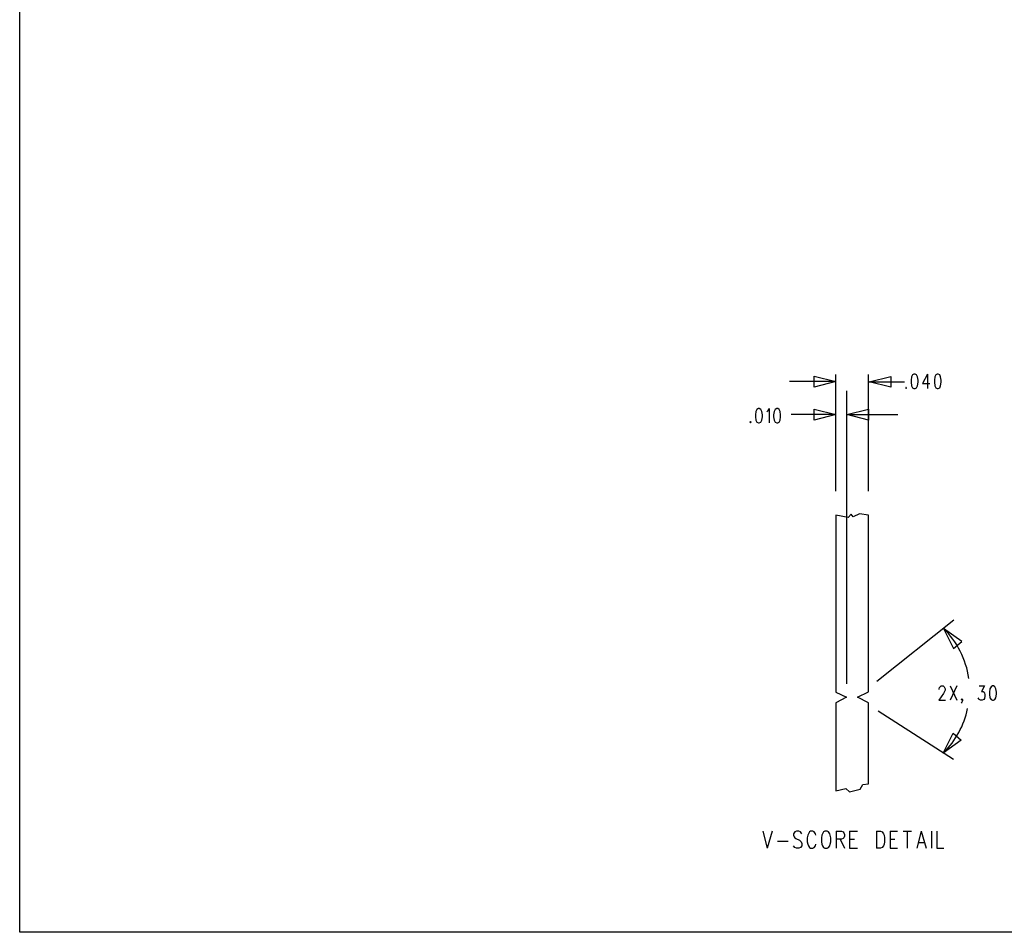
# Model space of a CAD drawing. Extents: x 11.9 to 28.1, y 10.8 to 21.2.
# Tile 1 of 29: x 11.9 to 16.4, y 10.8 to 15. Entities that reach past the tile are written whole.
import ezdxf

# ---------------------------------------------------------------- set-up
doc = ezdxf.new("R2010")
doc.units = 0
doc.header["$MEASUREMENT"] = 0
doc.layers.add('LAYNR1', color=2, linetype='Continuous')

msp = doc.modelspace()

# ---------------------------------------------------------------- linework, layer by layer
at = {"layer": 'LAYNR1', "color": 7}
for points in [[(11.892, 10.799), (11.892, 21.199)], [(15.649, 13.334), (15.549, 13.309), (15.549, 13.359), (15.649, 13.334), (15.436, 13.334)], [(15.649, 12.829), (15.649, 13.366)], [(15.799, 12.829), (15.799, 13.366)], [(15.803, 13.333), (15.903, 13.358), (15.903, 13.308), (15.803, 13.333), (15.965, 13.333)], [(16.071, 13.369), (16.048, 13.325), (16.082, 13.325)], [(16.071, 13.369), (16.071, 13.303)], [(15.7, 11.943), (15.7, 13.291)], [(15.332, 13.197), (15.336, 13.2), (15.343, 13.21), (15.343, 13.144)], [(15.65, 13.182), (15.55, 13.157), (15.55, 13.207), (15.65, 13.182), (15.443, 13.182)], [(15.7, 13.182), (15.8, 13.207), (15.8, 13.157), (15.7, 13.182), (15.935, 13.182)], [(15.838, 11.955), (16.193, 12.237)], [(16.125, 11.917), (16.125, 11.92), (16.127, 11.926), (16.13, 11.929), (16.134, 11.933), (16.143, 11.933), (16.148, 11.929), (16.15, 11.926), (16.152, 11.92), (16.152, 11.914), (16.15, 11.908), (16.145, 11.898), (16.123, 11.867), (16.155, 11.867)], [(16.175, 11.933), (16.207, 11.867)], [(16.207, 11.933), (16.175, 11.867)], [(16.309, 11.933), (16.334, 11.933), (16.32, 11.908), (16.327, 11.908), (16.332, 11.904), (16.334, 11.901), (16.336, 11.892), (16.336, 11.886), (16.334, 11.876), (16.33, 11.87), (16.323, 11.867), (16.316, 11.867), (16.309, 11.87), (16.307, 11.873), (16.305, 11.879)], [(16.232, 11.87), (16.23, 11.867), (16.227, 11.87), (16.23, 11.873), (16.232, 11.87), (16.232, 11.864), (16.23, 11.858), (16.227, 11.854)], [(15.844, 11.818), (16.191, 11.596)], [(15.313, 11.264), (15.334, 11.186)], [(15.356, 11.264), (15.334, 11.186)], [(15.46, 11.261), (15.454, 11.253)], [(15.454, 11.253), (15.454, 11.246)], [(15.454, 11.246), (15.457, 11.238)], [(15.468, 11.264), (15.46, 11.261)], [(15.479, 11.264), (15.468, 11.264)], [(15.487, 11.261), (15.479, 11.264)], [(15.493, 11.253), (15.487, 11.261)], [(15.52, 11.246), (15.517, 11.234)], [(15.523, 11.253), (15.52, 11.246)], [(15.528, 11.261), (15.523, 11.253)], [(15.533, 11.264), (15.528, 11.261)], [(15.544, 11.264), (15.533, 11.264)], [(15.55, 11.261), (15.544, 11.264)], [(15.555, 11.253), (15.55, 11.261)], [(15.558, 11.246), (15.555, 11.253)], [(15.585, 11.246), (15.583, 11.234)], [(15.588, 11.253), (15.585, 11.246)], [(15.593, 11.261), (15.588, 11.253)], [(15.599, 11.264), (15.593, 11.261)], [(15.61, 11.264), (15.599, 11.264)], [(15.615, 11.261), (15.61, 11.264)], [(15.621, 11.253), (15.615, 11.261)], [(15.623, 11.246), (15.621, 11.253)], [(15.626, 11.234), (15.623, 11.246)], [(15.651, 11.264), (15.651, 11.186)], [(15.651, 11.264), (15.675, 11.264)], [(15.675, 11.264), (15.683, 11.261)], [(15.683, 11.261), (15.686, 11.257)], [(15.686, 11.257), (15.689, 11.249)], [(15.689, 11.242), (15.686, 11.234)], [(15.689, 11.249), (15.689, 11.242)], [(15.713, 11.264), (15.713, 11.186)], [(15.713, 11.264), (15.749, 11.264)], [(15.836, 11.264), (15.836, 11.186)], [(15.836, 11.264), (15.855, 11.264)], [(15.855, 11.264), (15.863, 11.261)], [(15.863, 11.261), (15.869, 11.253)], [(15.869, 11.253), (15.872, 11.246)], [(15.872, 11.246), (15.874, 11.234)], [(15.899, 11.264), (15.899, 11.186)], [(15.899, 11.264), (15.934, 11.264)], [(15.959, 11.264), (15.997, 11.264)], [(15.978, 11.264), (15.978, 11.186)], [(16.043, 11.264), (16.022, 11.186)], [(16.043, 11.264), (16.065, 11.186)], [(16.09, 11.264), (16.09, 11.186)], [(16.114, 11.264), (16.114, 11.186)], [(15.381, 11.219), (15.43, 11.219)], [(15.46, 11.189), (15.454, 11.197)], [(15.457, 11.238), (15.46, 11.234)], [(15.46, 11.234), (15.465, 11.231)], [(15.465, 11.231), (15.482, 11.223)], [(15.482, 11.223), (15.487, 11.219)], [(15.487, 11.219), (15.49, 11.216)], [(15.493, 11.197), (15.487, 11.189)], [(15.49, 11.216), (15.493, 11.208)], [(15.493, 11.208), (15.493, 11.197)], [(15.517, 11.234), (15.517, 11.216)], [(15.517, 11.216), (15.52, 11.204)], [(15.52, 11.204), (15.523, 11.197)], [(15.523, 11.197), (15.528, 11.189)], [(15.55, 11.189), (15.555, 11.197)], [(15.555, 11.197), (15.558, 11.204)], [(15.583, 11.234), (15.583, 11.216)], [(15.583, 11.216), (15.585, 11.204)], [(15.585, 11.204), (15.588, 11.197)], [(15.588, 11.197), (15.593, 11.189)], [(15.615, 11.189), (15.621, 11.197)], [(15.621, 11.197), (15.623, 11.204)], [(15.623, 11.204), (15.626, 11.216)], [(15.626, 11.216), (15.626, 11.234)], [(15.675, 11.227), (15.651, 11.227)], [(15.67, 11.227), (15.689, 11.186)], [(15.683, 11.231), (15.675, 11.227)], [(15.686, 11.234), (15.683, 11.231)], [(15.713, 11.227), (15.735, 11.227)], [(15.869, 11.197), (15.863, 11.189)], [(15.872, 11.204), (15.869, 11.197)], [(15.874, 11.216), (15.872, 11.204)], [(15.874, 11.234), (15.874, 11.216)], [(15.899, 11.227), (15.921, 11.227)], [(16.03, 11.212), (16.057, 11.212)], [(15.468, 11.186), (15.46, 11.189)], [(15.479, 11.186), (15.468, 11.186)], [(15.487, 11.189), (15.479, 11.186)], [(15.528, 11.189), (15.533, 11.186)], [(15.533, 11.186), (15.544, 11.186)], [(15.544, 11.186), (15.55, 11.189)], [(15.593, 11.189), (15.599, 11.186)], [(15.599, 11.186), (15.61, 11.186)], [(15.61, 11.186), (15.615, 11.189)], [(15.713, 11.186), (15.749, 11.186)], [(15.855, 11.186), (15.836, 11.186)], [(15.863, 11.189), (15.855, 11.186)], [(15.899, 11.186), (15.934, 11.186)], [(16.114, 11.186), (16.147, 11.186)], [(28.093, 10.799), (11.892, 10.799)]]:
    msp.add_lwpolyline(points, dxfattribs=at)
for points in [[(16.009, 13.369), (16.003, 13.365), (15.998, 13.356), (15.996, 13.34), (15.996, 13.331), (15.998, 13.315), (16.003, 13.306), (16.009, 13.303), (16.014, 13.303), (16.021, 13.306), (16.025, 13.315), (16.028, 13.331), (16.028, 13.34), (16.025, 13.356), (16.021, 13.365), (16.014, 13.369), (16.009, 13.369)], [(16.116, 13.369), (16.109, 13.365), (16.105, 13.356), (16.103, 13.34), (16.103, 13.331), (16.105, 13.315), (16.109, 13.306), (16.116, 13.303), (16.121, 13.303), (16.128, 13.306), (16.132, 13.315), (16.134, 13.331), (16.134, 13.34), (16.132, 13.356), (16.128, 13.365), (16.121, 13.369), (16.116, 13.369)], [(15.973, 13.309), (15.971, 13.306), (15.973, 13.303), (15.975, 13.306), (15.973, 13.309)], [(15.293, 13.21), (15.286, 13.206), (15.281, 13.197), (15.279, 13.181), (15.279, 13.172), (15.281, 13.156), (15.286, 13.147), (15.293, 13.144), (15.297, 13.144), (15.304, 13.147), (15.309, 13.156), (15.311, 13.172), (15.311, 13.181), (15.309, 13.197), (15.304, 13.206), (15.297, 13.21), (15.293, 13.21)], [(15.377, 13.21), (15.37, 13.206), (15.366, 13.197), (15.363, 13.181), (15.363, 13.172), (15.366, 13.156), (15.37, 13.147), (15.377, 13.144), (15.382, 13.144), (15.388, 13.147), (15.393, 13.156), (15.395, 13.172), (15.395, 13.181), (15.393, 13.197), (15.388, 13.206), (15.382, 13.21), (15.377, 13.21)], [(15.257, 13.15), (15.254, 13.147), (15.257, 13.144), (15.259, 13.147), (15.257, 13.15)], [(15.649, 12.719), (15.649, 11.905), (15.698, 11.881), (15.649, 11.855), (15.649, 11.451), (15.696, 11.461), (15.712, 11.445), (15.762, 11.458), (15.773, 11.48), (15.799, 11.483), (15.799, 11.856), (15.749, 11.881), (15.799, 11.906), (15.799, 12.719), (15.758, 12.725), (15.729, 12.711), (15.72, 12.724), (15.706, 12.709), (15.649, 12.719)], [(16.145, 12.198), (16.191, 12.106), (16.229, 12.138), (16.145, 12.198)], [(16.37, 11.933), (16.364, 11.929), (16.359, 11.92), (16.357, 11.904), (16.357, 11.895), (16.359, 11.879), (16.364, 11.87), (16.37, 11.867), (16.375, 11.867), (16.382, 11.87), (16.386, 11.879), (16.389, 11.895), (16.389, 11.904), (16.386, 11.92), (16.382, 11.929), (16.375, 11.933), (16.37, 11.933)], [(16.143, 11.624), (16.189, 11.716), (16.227, 11.684), (16.143, 11.624)]]:
    msp.add_lwpolyline(points, close=True, dxfattribs=at)
for points in [[(16.262, 11.968, 0.161494), (16.145, 12.199)], [(16.146, 11.626, 0.145888), (16.256, 11.829)]]:
    msp.add_lwpolyline(points, format="xyb", dxfattribs=at)

doc.saveas('drawing.dxf')
